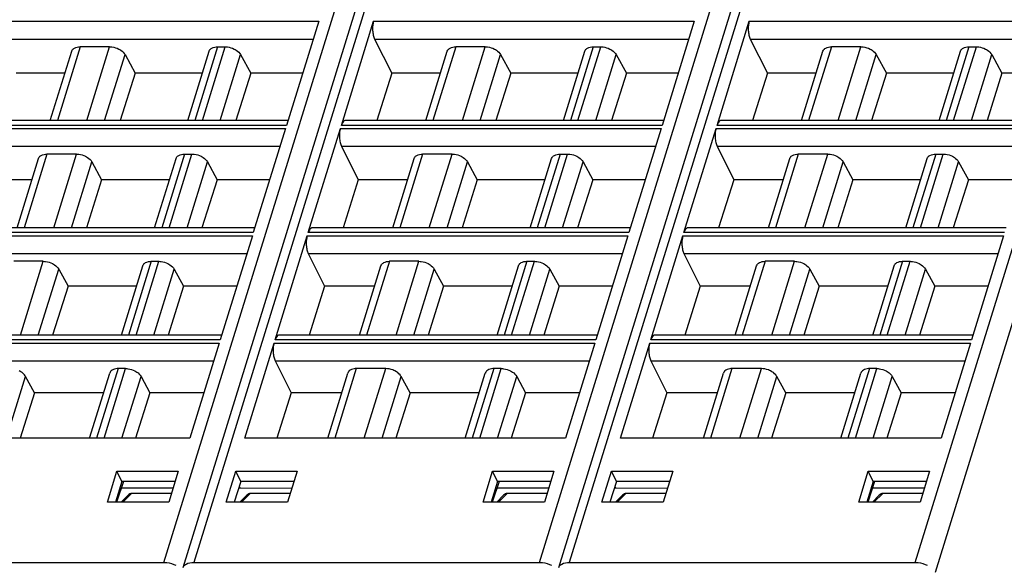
# Model space of a CAD drawing. Header units: millimetres. Extents: x 0 to 841, y 0 to 594.
# Tile 157 of 237: x 508 to 569, y 100 to 133. Entities that reach past the tile are written whole.
import ezdxf

# ---------------------------------------------------------------- set-up
doc = ezdxf.new("R2010")
doc.units = ezdxf.units.MM
doc.header["$LTSCALE"] = 46.255
doc.layers.get('0').update_dxf_attribs({"linetype": 'CONTINUOUS'})

msp = doc.modelspace()

# ---------------------------------------------------------------- linework, layer by layer
at = {"color": 7, "linetype": 'CONTINUOUS'}
for p, q in [((518.47287, 99.42039), (536.99094, 159.3449)), ((541.77571, 99.42039), (560.29378, 159.3449)), ((526.87696, 133.33188), (524.87992, 126.86946)), ((528.28755, 126.86946), (530.28459, 133.33188)), ((550.1798, 133.33188), (548.18276, 126.86946)), ((551.59039, 126.86946), (553.58743, 133.33188)), ((530.34912, 132.23022), (531.40736, 130.10553)), ((553.65196, 132.23022), (554.7102, 130.10553)), ((510.22632, 127.17217), (511.55532, 131.47281)), ((513.90964, 131.74827), (512.08004, 131.74827)), ((518.75535, 127.17217), (520.08434, 131.47281)), ((520.60909, 131.74827), (521.0755, 131.74827)), ((533.52916, 127.17217), (534.85816, 131.47281)), ((537.21248, 131.74827), (535.38288, 131.74827)), ((542.05819, 127.17217), (543.38719, 131.47281)), ((543.91193, 131.74827), (544.37834, 131.74827)), ((556.83201, 127.17217), (558.16101, 131.47281)), ((560.51533, 131.74827), (558.68573, 131.74827)), ((565.36103, 127.17217), (566.69003, 131.47281)), ((567.21477, 131.74827), (567.68119, 131.74827)), ((514.86384, 131.26022), (515.49572, 130.10553)), ((522.0297, 131.26022), (522.66158, 130.10553)), ((538.16669, 131.26022), (538.79857, 130.10553)), ((545.33254, 131.26022), (545.96442, 130.10553)), ((561.46953, 131.26022), (562.10141, 130.10553)), ((568.63538, 131.26022), (569.26726, 130.10553)), ((511.1328, 130.10553), (508.10451, 130.10553)), ((515.49572, 130.10553), (514.57077, 127.17217)), ((519.66182, 130.10553), (515.49572, 130.10553)), ((522.66158, 130.10553), (521.73662, 127.17217)), ((525.87994, 130.10553), (522.66158, 130.10553)), ((531.40736, 130.10553), (530.48346, 127.17217)), ((534.43564, 130.10553), (531.40736, 130.10553)), ((538.79857, 130.10553), (537.87361, 127.17217)), ((542.96467, 130.10553), (538.79857, 130.10553)), ((545.96442, 130.10553), (545.03946, 127.17217)), ((549.18278, 130.10553), (545.96442, 130.10553)), ((554.7102, 130.10553), (553.7863, 127.17217)), ((557.73848, 130.10553), (554.7102, 130.10553)), ((562.10141, 130.10553), (561.17645, 127.17217)), ((566.26751, 130.10553), (562.10141, 130.10553)), ((569.26726, 130.10553), (568.34231, 127.17217)), ((572.48563, 130.10553), (569.26726, 130.10553)), ((524.97346, 127.17217), (505.23848, 127.17217)), ((548.27631, 127.17217), (528.54132, 127.17217)), ((571.57915, 127.17217), (551.84416, 127.17217)), ((524.8194, 126.6736), (522.82236, 120.21118)), ((526.22999, 120.21118), (528.22703, 126.6736)), ((548.12224, 126.6736), (546.1252, 120.21118)), ((549.53283, 120.21118), (551.52987, 126.6736)), ((528.29156, 125.57194), (529.32557, 123.49588)), ((551.5944, 125.57194), (552.62842, 123.49588)), ((508.16876, 120.51389), (509.49776, 124.81453)), ((511.85208, 125.08999), (510.02248, 125.08999)), ((516.69778, 120.51389), (518.02678, 124.81453)), ((518.55152, 125.08999), (519.01794, 125.08999)), ((531.4716, 120.51389), (532.8006, 124.81453)), ((535.15492, 125.08999), (533.32532, 125.08999)), ((540.00062, 120.51389), (541.32962, 124.81453)), ((541.85437, 125.08999), (542.32078, 125.08999)), ((554.77444, 120.51389), (556.10344, 124.81453)), ((558.45776, 125.08999), (556.62816, 125.08999)), ((563.30347, 120.51389), (564.63247, 124.81453)), ((565.15721, 125.08999), (565.62362, 125.08999)), ((512.80628, 124.60194), (513.41155, 123.49588)), ((519.97213, 124.60194), (520.5774, 123.49588)), ((536.10912, 124.60194), (536.71439, 123.49588)), ((543.27498, 124.60194), (543.88025, 123.49588)), ((559.41197, 124.60194), (560.01724, 123.49588)), ((566.57782, 124.60194), (567.18309, 123.49588)), ((509.09026, 123.49588), (506.02273, 123.49588)), ((513.41155, 123.49588), (512.47126, 120.51389)), ((517.61929, 123.49588), (513.41155, 123.49588)), ((520.5774, 123.49588), (519.63711, 120.51389)), ((523.83741, 123.49588), (520.5774, 123.49588)), ((529.32557, 123.49588), (528.38636, 120.51389)), ((532.3931, 123.49588), (529.32557, 123.49588)), ((536.71439, 123.49588), (535.7741, 120.51389)), ((540.92213, 123.49588), (536.71439, 123.49588)), ((543.88025, 123.49588), (542.93996, 120.51389)), ((547.14025, 123.49588), (543.88025, 123.49588)), ((552.62842, 123.49588), (551.6892, 120.51389)), ((555.69595, 123.49588), (552.62842, 123.49588)), ((560.01724, 123.49588), (559.07695, 120.51389)), ((564.22497, 123.49588), (560.01724, 123.49588)), ((567.18309, 123.49588), (566.2428, 120.51389)), ((570.44309, 123.49588), (567.18309, 123.49588)), ((522.9159, 120.51389), (503.18091, 120.51389)), ((546.21874, 120.51389), (526.48376, 120.51389)), ((569.52159, 120.51389), (549.7866, 120.51389)), ((522.76183, 120.01532), (520.76479, 113.5529)), ((524.17242, 113.5529), (526.16946, 120.01532)), ((546.06468, 120.01532), (544.06763, 113.5529)), ((547.47527, 113.5529), (549.47231, 120.01532)), ((569.36752, 120.01532), (567.37048, 113.5529)), ((526.23399, 118.91366), (527.24379, 116.88623)), ((549.53684, 118.91366), (550.54663, 116.88623)), ((509.79451, 118.43171), (507.96491, 118.43171)), ((510.74872, 117.94366), (511.32737, 116.88623)), ((514.64022, 113.85561), (515.96922, 118.15625)), ((516.49396, 118.43171), (516.96037, 118.43171)), ((517.91457, 117.94366), (518.49323, 116.88623)), ((529.41404, 113.85561), (530.74304, 118.15625)), ((533.09735, 118.43171), (531.26775, 118.43171)), ((534.05156, 117.94366), (534.63022, 116.88623)), ((537.94306, 113.85561), (539.27206, 118.15625)), ((539.7968, 118.43171), (540.26321, 118.43171)), ((541.21741, 117.94366), (541.79607, 116.88623)), ((552.71688, 113.85561), (554.04588, 118.15625)), ((556.4002, 118.43171), (554.5706, 118.43171)), ((557.3544, 117.94366), (557.93306, 116.88623)), ((561.2459, 113.85561), (562.5749, 118.15625)), ((563.09965, 118.43171), (563.56606, 118.43171)), ((564.52026, 117.94366), (565.09892, 116.88623)), ((511.32737, 116.88623), (510.37175, 113.85561)), ((515.57675, 116.88623), (511.32737, 116.88623)), ((518.49323, 116.88623), (517.53761, 113.85561)), ((521.79487, 116.88623), (518.49323, 116.88623)), ((527.24379, 116.88623), (526.28926, 113.85561)), ((530.35057, 116.88623), (527.24379, 116.88623)), ((534.63022, 116.88623), (533.67459, 113.85561)), ((538.87959, 116.88623), (534.63022, 116.88623)), ((541.79607, 116.88623), (540.84045, 113.85561)), ((545.09771, 116.88623), (541.79607, 116.88623)), ((550.54663, 116.88623), (549.5921, 113.85561)), ((553.65341, 116.88623), (550.54663, 116.88623)), ((557.93306, 116.88623), (556.97744, 113.85561)), ((562.18244, 116.88623), (557.93306, 116.88623)), ((565.09892, 116.88623), (564.14329, 113.85561)), ((568.40056, 116.88623), (565.09892, 116.88623)), ((520.85834, 113.85561), (501.12335, 113.85561)), ((544.16118, 113.85561), (524.42619, 113.85561)), ((567.46402, 113.85561), (547.72904, 113.85561)), ((520.70427, 113.35704), (518.88268, 107.4624)), ((522.29032, 107.4624), (524.1119, 113.35704)), ((544.00711, 113.35704), (542.18553, 107.4624)), ((545.59316, 107.4624), (547.41474, 113.35704)), ((567.30995, 113.35704), (565.48837, 107.4624)), ((524.17643, 112.25538), (525.162, 110.27658)), ((547.47927, 112.25538), (548.46485, 110.27658)), ((509.2432, 110.27658), (508.69115, 111.28538)), ((512.66457, 107.4624), (513.91165, 111.49798)), ((514.9028, 111.77343), (514.4364, 111.77343)), ((515.85701, 111.28538), (516.40905, 110.27658)), ((527.43838, 107.4624), (528.68547, 111.49798)), ((531.0398, 111.77343), (529.21021, 111.77343)), ((532.54604, 110.27658), (531.994, 111.28538)), ((535.96741, 107.4624), (537.2145, 111.49798)), ((538.20565, 111.77343), (537.73924, 111.77343)), ((539.15985, 111.28538), (539.7119, 110.27658)), ((550.74123, 107.4624), (551.98832, 111.49798)), ((554.34264, 111.77343), (552.51306, 111.77343)), ((555.84889, 110.27658), (555.29684, 111.28538)), ((559.27025, 107.4624), (560.51734, 111.49798)), ((561.50849, 111.77343), (561.04208, 111.77343)), ((562.46269, 111.28538), (563.01474, 110.27658)), ((509.2432, 110.27658), (508.35582, 107.4624)), ((513.53421, 110.27658), (509.2432, 110.27658)), ((516.40905, 110.27658), (515.52168, 107.4624)), ((519.75233, 110.27658), (516.40905, 110.27658)), ((525.162, 110.27658), (524.27565, 107.4624)), ((528.30803, 110.27658), (525.162, 110.27658)), ((532.54604, 110.27658), (531.65867, 107.4624)), ((536.83706, 110.27658), (532.54604, 110.27658)), ((539.7119, 110.27658), (538.82452, 107.4624)), ((543.05518, 110.27658), (539.7119, 110.27658)), ((548.46485, 110.27658), (547.57849, 107.4624)), ((551.61087, 110.27658), (548.46485, 110.27658)), ((555.84889, 110.27658), (554.96151, 107.4624)), ((560.1399, 110.27658), (555.84889, 110.27658)), ((563.01474, 110.27658), (562.12736, 107.4624)), ((566.35802, 110.27658), (563.01474, 110.27658)), ((518.88268, 107.4624), (498.98747, 107.4624)), ((542.18553, 107.4624), (522.29032, 107.4624)), ((565.48837, 107.4624), (545.59316, 107.4624)), ((513.77204, 103.49349), (514.36092, 105.40022)), ((514.36095, 105.40022), (518.16901, 105.40022)), ((514.67425, 104.77215), (514.36095, 105.40022)), ((518.16907, 105.40022), (517.5795, 103.49349)), ((521.14053, 103.49349), (521.72941, 105.40022)), ((521.72944, 105.40022), (525.5375, 105.40022)), ((522.04274, 104.77215), (521.72944, 105.40022)), ((525.53756, 105.40022), (524.94799, 103.49349)), ((537.07488, 103.49349), (537.66377, 105.40022)), ((537.6638, 105.40022), (541.47185, 105.40022)), ((537.9771, 104.77215), (537.6638, 105.40022)), ((541.47191, 105.40022), (540.88234, 103.49349)), ((544.44337, 103.49349), (545.03226, 105.40022)), ((545.03229, 105.40022), (548.84034, 105.40022)), ((545.34558, 104.77215), (545.03229, 105.40022)), ((548.8404, 105.40022), (548.25083, 103.49349)), ((560.37773, 103.49349), (560.96661, 105.40022)), ((560.96664, 105.40022), (564.7747, 105.40022)), ((561.27994, 104.77215), (560.96664, 105.40022)), ((564.77475, 105.40022), (564.18519, 103.49349)), ((514.67423, 104.77215), (514.27196, 103.49349)), ((514.76071, 104.77215), (514.33201, 103.49349)), ((517.97487, 104.77215), (514.67425, 104.77215)), ((522.04271, 104.77215), (521.64045, 103.49349)), ((521.94708, 104.46816), (521.9985, 104.36338)), ((525.34335, 104.77215), (522.04274, 104.77215)), ((537.97707, 104.77215), (537.5748, 103.49349)), ((538.06355, 104.77215), (537.63486, 103.49349)), ((541.27771, 104.77215), (537.9771, 104.77215)), ((545.34556, 104.77215), (544.94329, 103.49349)), ((545.24992, 104.46816), (545.30134, 104.36338)), ((548.6462, 104.77215), (545.34558, 104.77215)), ((561.27991, 104.77215), (560.87764, 103.49349)), ((561.36639, 104.77215), (560.9377, 103.49349)), ((564.58055, 104.77215), (561.27994, 104.77215)), ((515.0498, 103.91468), (514.61886, 103.49349)), ((514.62452, 104.36594), (517.84943, 104.36646)), ((517.74444, 104.02693), (515.26545, 104.02693)), ((521.91411, 104.36336), (525.21712, 104.36389)), ((521.98735, 103.49349), (522.41829, 103.91468)), ((525.11293, 104.02693), (522.63394, 104.02693)), ((538.35264, 103.91468), (537.92171, 103.49349)), ((537.92736, 104.36594), (541.15227, 104.36646)), ((541.04729, 104.02693), (538.56829, 104.02693)), ((545.21695, 104.36336), (548.51996, 104.36389)), ((545.2902, 103.49349), (545.72113, 103.91468)), ((548.41577, 104.02693), (545.93678, 104.02693)), ((561.65548, 103.91468), (561.22455, 103.49349)), ((561.23021, 104.36594), (564.45511, 104.36646)), ((564.35013, 104.02693), (561.87114, 104.02693)), ((517.57953, 103.49349), (513.77198, 103.49349)), ((524.94802, 103.49349), (521.14047, 103.49349)), ((540.88237, 103.49349), (537.07483, 103.49349)), ((548.25086, 103.49349), (544.44331, 103.49349)), ((564.18522, 103.49349), (560.37767, 103.49349)), ((495.8204, 99.74675), (517.28112, 99.74675)), ((519.12325, 99.74675), (540.58397, 99.74675)), ((542.42609, 99.74675), (563.88681, 99.74675))]:
    msp.add_line(p, q, dxfattribs=at)
at = {"color": 9, "linetype": 'CONTINUOUS'}
for p, q in [((537.5523, 159.38319), (519.12325, 99.74675)), ((583.63099, 159.04965), (565.11291, 99.12514)), ((559.19581, 154.01358), (542.42609, 99.74675)), ((517.28112, 99.74675), (533.62329, 152.63002)), ((540.58397, 99.74675), (556.92613, 152.63002)), ((563.88681, 99.74675), (580.22898, 152.63002)), ((506.98175, 133.33188), (526.87696, 133.33188)), ((530.28459, 133.33188), (550.1798, 133.33188)), ((553.58743, 133.33188), (573.48265, 133.33188)), ((507.04628, 132.23022), (526.53652, 132.23022)), ((530.34912, 132.23022), (549.83936, 132.23022)), ((553.65196, 132.23022), (573.14221, 132.23022)), ((512.08006, 131.74827), (510.66594, 127.17217)), ((512.49552, 127.17217), (513.90964, 131.74827)), ((520.60909, 131.74827), (519.19497, 127.17217)), ((519.66138, 127.17217), (521.0755, 131.74827)), ((535.38291, 131.74827), (533.96878, 127.17217)), ((535.79837, 127.17217), (537.21249, 131.74827)), ((543.91193, 131.74827), (542.49781, 127.17217)), ((542.96422, 127.17217), (544.37834, 131.74827)), ((558.68575, 131.74827), (557.27163, 127.17217)), ((559.10121, 127.17217), (560.51533, 131.74827)), ((567.21477, 131.74827), (565.80065, 127.17217)), ((566.26706, 127.17217), (567.68119, 131.74827)), ((513.60054, 127.17217), (514.86384, 131.26022)), ((520.7664, 127.17217), (522.0297, 131.26022)), ((536.90338, 127.17217), (538.16669, 131.26022)), ((544.06924, 127.17217), (545.33254, 131.26022)), ((560.20623, 127.17217), (561.46953, 131.26022)), ((567.37208, 127.17217), (568.63538, 131.26022)), ((504.92418, 126.6736), (524.8194, 126.6736)), ((524.87992, 126.86946), (504.98471, 126.86946)), ((528.22703, 126.6736), (548.12224, 126.6736)), ((548.18276, 126.86946), (528.28755, 126.86946)), ((551.52987, 126.6736), (571.42508, 126.6736)), ((571.48561, 126.86946), (551.59039, 126.86946)), ((504.98871, 125.57194), (524.47896, 125.57194)), ((528.29156, 125.57194), (547.7818, 125.57194)), ((551.5944, 125.57194), (571.08464, 125.57194)), ((510.0225, 125.08999), (508.60838, 120.51389)), ((510.43796, 120.51389), (511.85208, 125.08999)), ((518.55152, 125.08999), (517.1374, 120.51389)), ((517.60381, 120.51389), (519.01794, 125.08999)), ((533.32534, 125.08999), (531.91122, 120.51389)), ((533.7408, 120.51389), (535.15492, 125.08999)), ((541.85437, 125.08999), (540.44025, 120.51389)), ((540.90666, 120.51389), (542.32078, 125.08999)), ((556.62818, 125.08999), (555.21406, 120.51389)), ((557.04365, 120.51389), (558.45777, 125.08999)), ((565.15721, 125.08999), (563.74309, 120.51389)), ((564.2095, 120.51389), (565.62362, 125.08999)), ((511.54298, 120.51389), (512.80628, 124.60194)), ((518.70883, 120.51389), (519.97213, 124.60194)), ((534.84582, 120.51389), (536.10912, 124.60194)), ((542.01168, 120.51389), (543.27498, 124.60194)), ((558.14866, 120.51389), (559.41197, 124.60194)), ((565.31452, 120.51389), (566.57782, 124.60194)), ((502.86662, 120.01532), (522.76183, 120.01532)), ((522.82236, 120.21118), (502.92714, 120.21118)), ((526.16946, 120.01532), (546.06468, 120.01532)), ((546.1252, 120.21118), (526.22999, 120.21118)), ((549.47231, 120.01532), (569.36752, 120.01532)), ((569.42804, 120.21118), (549.53283, 120.21118)), ((502.93115, 118.91366), (522.42139, 118.91366)), ((526.23399, 118.91366), (545.72424, 118.91366)), ((549.53684, 118.91366), (569.02708, 118.91366)), ((508.3804, 113.85561), (509.79452, 118.43171)), ((509.48541, 113.85561), (510.74872, 117.94366)), ((516.49396, 118.43171), (515.07984, 113.85561)), ((515.54625, 113.85561), (516.96037, 118.43171)), ((516.65127, 113.85561), (517.91457, 117.94366)), ((531.26778, 118.43171), (529.85366, 113.85561)), ((531.68324, 113.85561), (533.09736, 118.43171)), ((532.78826, 113.85561), (534.05156, 117.94366)), ((539.7968, 118.43171), (538.38268, 113.85561)), ((538.84909, 113.85561), (540.26321, 118.43171)), ((539.95411, 113.85561), (541.21741, 117.94366)), ((554.57062, 118.43171), (553.1565, 113.85561)), ((554.98608, 113.85561), (556.4002, 118.43171)), ((556.0911, 113.85561), (557.3544, 117.94366)), ((563.09965, 118.43171), (561.68552, 113.85561)), ((562.15194, 113.85561), (563.56606, 118.43171)), ((563.25695, 113.85561), (564.52026, 117.94366)), ((500.80906, 113.35704), (520.70427, 113.35704)), ((520.76479, 113.5529), (500.86958, 113.5529)), ((524.1119, 113.35704), (544.00711, 113.35704)), ((544.06763, 113.5529), (524.17242, 113.5529)), ((547.41474, 113.35704), (567.30995, 113.35704)), ((567.37048, 113.5529), (547.47527, 113.5529)), ((500.87359, 112.25538), (520.36383, 112.25538)), ((524.17643, 112.25538), (543.66667, 112.25538)), ((547.47927, 112.25538), (566.96952, 112.25538)), ((507.50976, 107.4624), (508.69115, 111.28538)), ((514.4364, 111.77343), (513.10419, 107.4624)), ((513.5706, 107.4624), (514.90281, 111.77343)), ((514.67562, 107.4624), (515.85701, 111.28538)), ((529.21021, 111.77343), (527.878, 107.4624)), ((529.70759, 107.4624), (531.0398, 111.77343)), ((530.8126, 107.4624), (531.994, 111.28538)), ((537.73924, 111.77343), (536.40703, 107.4624)), ((536.87344, 107.4624), (538.20565, 111.77343)), ((537.97846, 107.4624), (539.15985, 111.28538)), ((552.51306, 111.77343), (551.18085, 107.4624)), ((553.01043, 107.4624), (554.34264, 111.77343)), ((554.11545, 107.4624), (555.29684, 111.28538)), ((561.04208, 111.77343), (559.70987, 107.4624)), ((560.17628, 107.4624), (561.50849, 111.77343)), ((561.2813, 107.4624), (562.46269, 111.28538)), ((514.71967, 103.49349), (515.26545, 104.02693)), ((522.08816, 103.49349), (522.63394, 104.02693)), ((538.02251, 103.49349), (538.56829, 104.02693)), ((545.391, 103.49349), (545.93678, 104.02693)), ((561.32536, 103.49349), (561.87114, 104.02693))]:
    msp.add_line(p, q, dxfattribs=at)
at = {"color": 7, "linetype": 'CONTINUOUS'}
msp.add_arc((518.83729, 99.2906), 0.38896, 135.1986304, 143.0935541, dxfattribs=at)
for centre in [(515.10485, 103.54899), (522.47334, 103.54899), (538.4077, 103.54899), (545.77618, 103.54899), (561.71054, 103.54899)]:
    msp.add_ellipse(centre, major_axis=(0.21971, 0.46519), ratio=0.49901929, start_param=0.23146357, end_param=0.9310605, dxfattribs=at)
for points, knots in [([(530.28459, 133.33188), (530.27162, 133.2899), (530.22633, 133.10297), (530.21691, 132.90832), (530.22557, 132.76047)], [0, 0, 0, 0, 0.22881463, 1, 1, 1, 1]), ([(553.58743, 133.33188), (553.57446, 133.2899), (553.52917, 133.10297), (553.51976, 132.90832), (553.52842, 132.76047)], [0, 0, 0, 0, 0.22881463, 1, 1, 1, 1]), ([(530.22557, 132.76047), (530.23131, 132.66252), (530.25558, 132.48113), (530.31158, 132.30559), (530.34912, 132.23022)], [0, 0, 0, 0, 0.53816872, 1, 1, 1, 1]), ([(553.52842, 132.76047), (553.53416, 132.66252), (553.55842, 132.48113), (553.61442, 132.30559), (553.65196, 132.23022)], [0, 0, 0, 0, 0.53816872, 1, 1, 1, 1]), ([(511.55531, 131.47281), (511.56701, 131.51064), (511.59402, 131.55892), (511.63075, 131.59779), (511.64081, 131.60732)], [0, 0, 0, 0, 0.7407559, 1, 1, 1, 1]), ([(511.64081, 131.60732), (511.66548, 131.63066), (511.79408, 131.72181), (511.95806, 131.74827), (512.08004, 131.74827)], [0, 0, 0, 0, 0.21777869, 1, 1, 1, 1]), ([(513.90964, 131.74827), (513.95693, 131.74827), (514.15213, 131.73489), (514.34363, 131.67475), (514.47547, 131.60732)], [0, 0, 0, 0, 0.24204309, 1, 1, 1, 1]), ([(514.47547, 131.60732), (514.51842, 131.58535), (514.66883, 131.49715), (514.80304, 131.37132), (514.86385, 131.2602)], [0, 0, 0, 0, 0.27579327, 1, 1, 1, 1]), ([(520.08434, 131.47281), (520.09603, 131.51064), (520.12305, 131.55892), (520.15977, 131.59779), (520.16984, 131.60732)], [0, 0, 0, 0, 0.7407559, 1, 1, 1, 1]), ([(520.16984, 131.60732), (520.19451, 131.63066), (520.3231, 131.72181), (520.48708, 131.74827), (520.60906, 131.74827)], [0, 0, 0, 0, 0.21777869, 1, 1, 1, 1]), ([(521.07549, 131.74827), (521.12278, 131.74827), (521.31798, 131.73489), (521.50949, 131.67475), (521.64132, 131.60732)], [0, 0, 0, 0, 0.24204309, 1, 1, 1, 1]), ([(521.64132, 131.60732), (521.68427, 131.58535), (521.83468, 131.49715), (521.9689, 131.37132), (522.02971, 131.2602)], [0, 0, 0, 0, 0.27579327, 1, 1, 1, 1]), ([(534.85816, 131.47281), (534.86985, 131.51064), (534.89687, 131.55892), (534.93359, 131.59779), (534.94366, 131.60732)], [0, 0, 0, 0, 0.7407559, 1, 1, 1, 1]), ([(534.94366, 131.60732), (534.96833, 131.63066), (535.09692, 131.72181), (535.2609, 131.74827), (535.38288, 131.74827)], [0, 0, 0, 0, 0.21777869, 1, 1, 1, 1]), ([(537.21248, 131.74827), (537.25977, 131.74827), (537.45497, 131.73489), (537.64647, 131.67475), (537.77831, 131.60732)], [0, 0, 0, 0, 0.24204309, 1, 1, 1, 1]), ([(537.77831, 131.60732), (537.82126, 131.58535), (537.97167, 131.49715), (538.10589, 131.37132), (538.1667, 131.2602)], [0, 0, 0, 0, 0.27579327, 1, 1, 1, 1]), ([(543.38718, 131.47281), (543.39887, 131.51064), (543.42589, 131.55892), (543.46261, 131.59779), (543.47268, 131.60732)], [0, 0, 0, 0, 0.7407559, 1, 1, 1, 1]), ([(543.47268, 131.60732), (543.49735, 131.63066), (543.62595, 131.72181), (543.78993, 131.74827), (543.91191, 131.74827)], [0, 0, 0, 0, 0.21777869, 1, 1, 1, 1]), ([(544.37834, 131.74827), (544.42562, 131.74827), (544.62082, 131.73489), (544.81233, 131.67475), (544.94417, 131.60732)], [0, 0, 0, 0, 0.24204309, 1, 1, 1, 1]), ([(544.94417, 131.60732), (544.98712, 131.58535), (545.13752, 131.49715), (545.27174, 131.37132), (545.33255, 131.2602)], [0, 0, 0, 0, 0.27579327, 1, 1, 1, 1]), ([(558.161, 131.47281), (558.17269, 131.51064), (558.19971, 131.55892), (558.23643, 131.59779), (558.2465, 131.60732)], [0, 0, 0, 0, 0.7407559, 1, 1, 1, 1]), ([(558.2465, 131.60732), (558.27117, 131.63066), (558.39976, 131.72181), (558.56375, 131.74827), (558.68573, 131.74827)], [0, 0, 0, 0, 0.21777869, 1, 1, 1, 1]), ([(560.51533, 131.74827), (560.56261, 131.74827), (560.75781, 131.73489), (560.94932, 131.67475), (561.08116, 131.60732)], [0, 0, 0, 0, 0.24204309, 1, 1, 1, 1]), ([(561.08116, 131.60732), (561.1241, 131.58535), (561.27451, 131.49715), (561.40873, 131.37132), (561.46954, 131.2602)], [0, 0, 0, 0, 0.27579327, 1, 1, 1, 1]), ([(566.69002, 131.47281), (566.70172, 131.51064), (566.72874, 131.55892), (566.76546, 131.59779), (566.77552, 131.60732)], [0, 0, 0, 0, 0.7407559, 1, 1, 1, 1]), ([(566.77552, 131.60732), (566.80019, 131.63066), (566.92879, 131.72181), (567.09277, 131.74827), (567.21475, 131.74827)], [0, 0, 0, 0, 0.21777869, 1, 1, 1, 1]), ([(567.68118, 131.74827), (567.72847, 131.74827), (567.92367, 131.73489), (568.11517, 131.67475), (568.24701, 131.60732)], [0, 0, 0, 0, 0.24204309, 1, 1, 1, 1]), ([(568.24701, 131.60732), (568.28996, 131.58535), (568.44037, 131.49715), (568.57458, 131.37132), (568.6354, 131.2602)], [0, 0, 0, 0, 0.27579327, 1, 1, 1, 1]), ([(528.44188, 127.13476), (528.40637, 127.10719), (528.34281, 127.02184), (528.3048, 126.92528), (528.28755, 126.86946)], [0, 0, 0, 0, 0.43482843, 1, 1, 1, 1]), ([(551.74472, 127.13476), (551.70921, 127.10719), (551.64566, 127.02184), (551.60764, 126.92528), (551.59039, 126.86946)], [0, 0, 0, 0, 0.43482843, 1, 1, 1, 1]), ([(528.22703, 126.6736), (528.21405, 126.63162), (528.16877, 126.44469), (528.15935, 126.25004), (528.16801, 126.10219)], [0, 0, 0, 0, 0.22881463, 1, 1, 1, 1]), ([(551.52987, 126.6736), (551.5169, 126.63162), (551.47161, 126.44469), (551.46219, 126.25004), (551.47085, 126.10219)], [0, 0, 0, 0, 0.22881463, 1, 1, 1, 1]), ([(528.16801, 126.10219), (528.17375, 126.00424), (528.19801, 125.82286), (528.25402, 125.64731), (528.29156, 125.57194)], [0, 0, 0, 0, 0.53816872, 1, 1, 1, 1]), ([(551.47085, 126.10219), (551.47659, 126.00424), (551.50085, 125.82286), (551.55686, 125.64731), (551.5944, 125.57194)], [0, 0, 0, 0, 0.53816872, 1, 1, 1, 1]), ([(509.49775, 124.81453), (509.50944, 124.85237), (509.53646, 124.90065), (509.57318, 124.93952), (509.58325, 124.94904)], [0, 0, 0, 0, 0.7407559, 1, 1, 1, 1]), ([(509.58325, 124.94904), (509.60792, 124.97238), (509.73651, 125.06353), (509.9005, 125.08999), (510.02248, 125.08999)], [0, 0, 0, 0, 0.21777869, 1, 1, 1, 1]), ([(511.85208, 125.08999), (511.89936, 125.08999), (512.09456, 125.07661), (512.28607, 125.01647), (512.41791, 124.94904)], [0, 0, 0, 0, 0.24204309, 1, 1, 1, 1]), ([(512.41791, 124.94904), (512.46085, 124.92707), (512.61126, 124.83887), (512.74548, 124.71304), (512.80629, 124.60192)], [0, 0, 0, 0, 0.27579327, 1, 1, 1, 1]), ([(518.02677, 124.81453), (518.03847, 124.85237), (518.06549, 124.90065), (518.10221, 124.93952), (518.11227, 124.94904)], [0, 0, 0, 0, 0.7407559, 1, 1, 1, 1]), ([(518.11227, 124.94904), (518.13694, 124.97238), (518.26554, 125.06353), (518.42952, 125.08999), (518.5515, 125.08999)], [0, 0, 0, 0, 0.21777869, 1, 1, 1, 1]), ([(519.01793, 125.08999), (519.06522, 125.08999), (519.26042, 125.07661), (519.45192, 125.01647), (519.58376, 124.94904)], [0, 0, 0, 0, 0.24204309, 1, 1, 1, 1]), ([(519.58376, 124.94904), (519.62671, 124.92707), (519.77712, 124.83887), (519.91133, 124.71304), (519.97215, 124.60192)], [0, 0, 0, 0, 0.27579327, 1, 1, 1, 1]), ([(532.80059, 124.81453), (532.81229, 124.85237), (532.8393, 124.90065), (532.87603, 124.93952), (532.88609, 124.94904)], [0, 0, 0, 0, 0.7407559, 1, 1, 1, 1]), ([(532.88609, 124.94904), (532.91076, 124.97238), (533.03936, 125.06353), (533.20334, 125.08999), (533.32532, 125.08999)], [0, 0, 0, 0, 0.21777869, 1, 1, 1, 1]), ([(535.15492, 125.08999), (535.20221, 125.08999), (535.3974, 125.07661), (535.58891, 125.01647), (535.72075, 124.94904)], [0, 0, 0, 0, 0.24204309, 1, 1, 1, 1]), ([(535.72075, 124.94904), (535.7637, 124.92707), (535.9141, 124.83887), (536.04832, 124.71304), (536.10913, 124.60192)], [0, 0, 0, 0, 0.27579327, 1, 1, 1, 1]), ([(541.32962, 124.81453), (541.34131, 124.85237), (541.36833, 124.90065), (541.40505, 124.93952), (541.41512, 124.94904)], [0, 0, 0, 0, 0.7407559, 1, 1, 1, 1]), ([(541.41512, 124.94904), (541.43979, 124.97238), (541.56838, 125.06353), (541.73236, 125.08999), (541.85434, 125.08999)], [0, 0, 0, 0, 0.21777869, 1, 1, 1, 1]), ([(542.32077, 125.08999), (542.36806, 125.08999), (542.56326, 125.07661), (542.75477, 125.01647), (542.8866, 124.94904)], [0, 0, 0, 0, 0.24204309, 1, 1, 1, 1]), ([(542.8866, 124.94904), (542.92955, 124.92707), (543.07996, 124.83887), (543.21418, 124.71304), (543.27499, 124.60192)], [0, 0, 0, 0, 0.27579327, 1, 1, 1, 1]), ([(556.10344, 124.81453), (556.11513, 124.85237), (556.14215, 124.90065), (556.17887, 124.93952), (556.18894, 124.94904)], [0, 0, 0, 0, 0.7407559, 1, 1, 1, 1]), ([(556.18894, 124.94904), (556.21361, 124.97238), (556.3422, 125.06353), (556.50618, 125.08999), (556.62816, 125.08999)], [0, 0, 0, 0, 0.21777869, 1, 1, 1, 1]), ([(558.45776, 125.08999), (558.50505, 125.08999), (558.70025, 125.07661), (558.89175, 125.01647), (559.02359, 124.94904)], [0, 0, 0, 0, 0.24204309, 1, 1, 1, 1]), ([(559.02359, 124.94904), (559.06654, 124.92707), (559.21695, 124.83887), (559.35117, 124.71304), (559.41198, 124.60192)], [0, 0, 0, 0, 0.27579327, 1, 1, 1, 1]), ([(564.63246, 124.81453), (564.64415, 124.85237), (564.67117, 124.90065), (564.70789, 124.93952), (564.71796, 124.94904)], [0, 0, 0, 0, 0.7407559, 1, 1, 1, 1]), ([(564.71796, 124.94904), (564.74263, 124.97238), (564.87123, 125.06353), (565.03521, 125.08999), (565.15719, 125.08999)], [0, 0, 0, 0, 0.21777869, 1, 1, 1, 1]), ([(565.62362, 125.08999), (565.6709, 125.08999), (565.8661, 125.07661), (566.05761, 125.01647), (566.18945, 124.94904)], [0, 0, 0, 0, 0.24204309, 1, 1, 1, 1]), ([(566.18945, 124.94904), (566.23239, 124.92707), (566.3828, 124.83887), (566.51702, 124.71304), (566.57783, 124.60192)], [0, 0, 0, 0, 0.27579327, 1, 1, 1, 1]), ([(526.38431, 120.47648), (526.34881, 120.44891), (526.28525, 120.36356), (526.24724, 120.267), (526.22999, 120.21118)], [0, 0, 0, 0, 0.43482843, 1, 1, 1, 1]), ([(549.68716, 120.47648), (549.65165, 120.44891), (549.58809, 120.36356), (549.55008, 120.267), (549.53283, 120.21118)], [0, 0, 0, 0, 0.43482843, 1, 1, 1, 1]), ([(526.16946, 120.01532), (526.15649, 119.97334), (526.1112, 119.78641), (526.10179, 119.59176), (526.11045, 119.44391)], [0, 0, 0, 0, 0.22881463, 1, 1, 1, 1]), ([(549.47231, 120.01532), (549.45933, 119.97334), (549.41404, 119.78641), (549.40463, 119.59176), (549.41329, 119.44391)], [0, 0, 0, 0, 0.22881463, 1, 1, 1, 1]), ([(526.11045, 119.44391), (526.11618, 119.34596), (526.14045, 119.16458), (526.19645, 118.98903), (526.23399, 118.91366)], [0, 0, 0, 0, 0.53816872, 1, 1, 1, 1]), ([(549.41329, 119.44391), (549.41903, 119.34596), (549.44329, 119.16458), (549.4993, 118.98903), (549.53684, 118.91366)], [0, 0, 0, 0, 0.53816872, 1, 1, 1, 1]), ([(509.79451, 118.43171), (509.8418, 118.43171), (510.037, 118.41833), (510.2285, 118.35819), (510.36034, 118.29076)], [0, 0, 0, 0, 0.24204309, 1, 1, 1, 1]), ([(510.36034, 118.29076), (510.40329, 118.26879), (510.5537, 118.18059), (510.68792, 118.05476), (510.74873, 117.94364)], [0, 0, 0, 0, 0.27579327, 1, 1, 1, 1]), ([(515.96921, 118.15626), (515.9809, 118.19409), (516.00792, 118.24237), (516.04464, 118.28124), (516.05471, 118.29076)], [0, 0, 0, 0, 0.7407559, 1, 1, 1, 1]), ([(516.05471, 118.29076), (516.07938, 118.3141), (516.20798, 118.40525), (516.37196, 118.43171), (516.49394, 118.43171)], [0, 0, 0, 0, 0.21777869, 1, 1, 1, 1]), ([(516.96037, 118.43171), (517.00765, 118.43171), (517.20285, 118.41833), (517.39436, 118.35819), (517.5262, 118.29076)], [0, 0, 0, 0, 0.24204309, 1, 1, 1, 1]), ([(517.5262, 118.29076), (517.56914, 118.26879), (517.71955, 118.18059), (517.85377, 118.05476), (517.91458, 117.94364)], [0, 0, 0, 0, 0.27579327, 1, 1, 1, 1]), ([(530.74303, 118.15626), (530.75472, 118.19409), (530.78174, 118.24237), (530.81846, 118.28124), (530.82853, 118.29076)], [0, 0, 0, 0, 0.7407559, 1, 1, 1, 1]), ([(530.82853, 118.29076), (530.8532, 118.3141), (530.98179, 118.40525), (531.14577, 118.43171), (531.26775, 118.43171)], [0, 0, 0, 0, 0.21777869, 1, 1, 1, 1]), ([(533.09735, 118.43171), (533.14464, 118.43171), (533.33984, 118.41833), (533.53135, 118.35819), (533.66318, 118.29076)], [0, 0, 0, 0, 0.24204309, 1, 1, 1, 1]), ([(533.66318, 118.29076), (533.70613, 118.26879), (533.85654, 118.18059), (533.99076, 118.05476), (534.05157, 117.94364)], [0, 0, 0, 0, 0.27579327, 1, 1, 1, 1]), ([(539.27205, 118.15626), (539.28375, 118.19409), (539.31077, 118.24237), (539.34749, 118.28124), (539.35755, 118.29076)], [0, 0, 0, 0, 0.7407559, 1, 1, 1, 1]), ([(539.35755, 118.29076), (539.38222, 118.3141), (539.51082, 118.40525), (539.6748, 118.43171), (539.79678, 118.43171)], [0, 0, 0, 0, 0.21777869, 1, 1, 1, 1]), ([(540.26321, 118.43171), (540.3105, 118.43171), (540.5057, 118.41833), (540.6972, 118.35819), (540.82904, 118.29076)], [0, 0, 0, 0, 0.24204309, 1, 1, 1, 1]), ([(540.82904, 118.29076), (540.87199, 118.26879), (541.0224, 118.18059), (541.15661, 118.05476), (541.21742, 117.94364)], [0, 0, 0, 0, 0.27579327, 1, 1, 1, 1]), ([(554.04587, 118.15626), (554.05756, 118.19409), (554.08458, 118.24237), (554.1213, 118.28124), (554.13137, 118.29076)], [0, 0, 0, 0, 0.7407559, 1, 1, 1, 1]), ([(554.13137, 118.29076), (554.15604, 118.3141), (554.28464, 118.40525), (554.44862, 118.43171), (554.5706, 118.43171)], [0, 0, 0, 0, 0.21777869, 1, 1, 1, 1]), ([(556.4002, 118.43171), (556.44749, 118.43171), (556.64268, 118.41833), (556.83419, 118.35819), (556.96603, 118.29076)], [0, 0, 0, 0, 0.24204309, 1, 1, 1, 1]), ([(556.96603, 118.29076), (557.00898, 118.26879), (557.15938, 118.18059), (557.2936, 118.05476), (557.35441, 117.94364)], [0, 0, 0, 0, 0.27579327, 1, 1, 1, 1]), ([(562.5749, 118.15626), (562.58659, 118.19409), (562.61361, 118.24237), (562.65033, 118.28124), (562.6604, 118.29076)], [0, 0, 0, 0, 0.7407559, 1, 1, 1, 1]), ([(562.6604, 118.29076), (562.68507, 118.3141), (562.81366, 118.40525), (562.97764, 118.43171), (563.09962, 118.43171)], [0, 0, 0, 0, 0.21777869, 1, 1, 1, 1]), ([(563.56605, 118.43171), (563.61334, 118.43171), (563.80854, 118.41833), (564.00004, 118.35819), (564.13188, 118.29076)], [0, 0, 0, 0, 0.24204309, 1, 1, 1, 1]), ([(564.13188, 118.29076), (564.17483, 118.26879), (564.32524, 118.18059), (564.45946, 118.05476), (564.52027, 117.94364)], [0, 0, 0, 0, 0.27579327, 1, 1, 1, 1]), ([(524.32675, 113.8182), (524.29124, 113.79064), (524.22769, 113.70528), (524.18967, 113.60872), (524.17242, 113.5529)], [0, 0, 0, 0, 0.43482843, 1, 1, 1, 1]), ([(547.62959, 113.8182), (547.59409, 113.79064), (547.53053, 113.70528), (547.49252, 113.60872), (547.47527, 113.5529)], [0, 0, 0, 0, 0.43482843, 1, 1, 1, 1]), ([(524.1119, 113.35704), (524.09893, 113.31506), (524.05364, 113.12813), (524.04422, 112.93349), (524.05288, 112.78563)], [0, 0, 0, 0, 0.22881463, 1, 1, 1, 1]), ([(547.41474, 113.35704), (547.40177, 113.31506), (547.35648, 113.12813), (547.34707, 112.93349), (547.35573, 112.78563)], [0, 0, 0, 0, 0.22881463, 1, 1, 1, 1]), ([(524.05288, 112.78563), (524.05862, 112.68768), (524.08288, 112.5063), (524.13889, 112.33076), (524.17643, 112.25538)], [0, 0, 0, 0, 0.53816872, 1, 1, 1, 1]), ([(547.35573, 112.78563), (547.36146, 112.68768), (547.38573, 112.5063), (547.44173, 112.33076), (547.47927, 112.25538)], [0, 0, 0, 0, 0.53816872, 1, 1, 1, 1]), ([(508.69115, 111.28538), (508.67239, 111.31967), (508.57194, 111.46429), (508.42387, 111.57054), (508.30277, 111.63249)], [0, 0, 0, 0, 0.22322338, 1, 1, 1, 1]), ([(513.99715, 111.63249), (513.98709, 111.62296), (513.95035, 111.5841), (513.9233, 111.53583), (513.9116, 111.49799)], [0, 0, 0, 0, 0.25924581, 1, 1, 1, 1]), ([(514.4364, 111.77343), (514.39187, 111.77343), (514.23767, 111.76377), (514.07782, 111.70879), (513.99715, 111.63249)], [0, 0, 0, 0, 0.28622803, 1, 1, 1, 1]), ([(514.9028, 111.77343), (514.95009, 111.77343), (515.14529, 111.76005), (515.33679, 111.69991), (515.46863, 111.63248)], [0, 0, 0, 0, 0.24204309, 1, 1, 1, 1]), ([(515.46863, 111.63248), (515.51158, 111.61051), (515.66199, 111.52231), (515.79621, 111.39648), (515.85702, 111.28536)], [0, 0, 0, 0, 0.27579327, 1, 1, 1, 1]), ([(528.77097, 111.63249), (528.7609, 111.62296), (528.72417, 111.5841), (528.69712, 111.53583), (528.68542, 111.49799)], [0, 0, 0, 0, 0.25924581, 1, 1, 1, 1]), ([(529.21021, 111.77343), (529.16569, 111.77343), (529.01149, 111.76377), (528.85164, 111.70879), (528.77097, 111.63249)], [0, 0, 0, 0, 0.28622803, 1, 1, 1, 1]), ([(531.60561, 111.63249), (531.56144, 111.65508), (531.38252, 111.73352), (531.18552, 111.77343), (531.0398, 111.77343)], [0, 0, 0, 0, 0.25398713, 1, 1, 1, 1]), ([(531.994, 111.28538), (531.97523, 111.31967), (531.87478, 111.46429), (531.72672, 111.57054), (531.60561, 111.63249)], [0, 0, 0, 0, 0.22322338, 1, 1, 1, 1]), ([(537.3, 111.63249), (537.28993, 111.62296), (537.2532, 111.5841), (537.22614, 111.53583), (537.21444, 111.49799)], [0, 0, 0, 0, 0.25924581, 1, 1, 1, 1]), ([(537.73924, 111.77343), (537.69471, 111.77343), (537.54051, 111.76377), (537.38066, 111.70879), (537.3, 111.63249)], [0, 0, 0, 0, 0.28622803, 1, 1, 1, 1]), ([(538.20565, 111.77343), (538.25293, 111.77343), (538.44813, 111.76005), (538.63964, 111.69991), (538.77148, 111.63248)], [0, 0, 0, 0, 0.24204309, 1, 1, 1, 1]), ([(538.77148, 111.63248), (538.81442, 111.61051), (538.96483, 111.52231), (539.09905, 111.39648), (539.15986, 111.28536)], [0, 0, 0, 0, 0.27579327, 1, 1, 1, 1]), ([(552.07381, 111.63249), (552.06375, 111.62296), (552.02701, 111.5841), (551.99996, 111.53583), (551.98826, 111.49799)], [0, 0, 0, 0, 0.25924581, 1, 1, 1, 1]), ([(552.51306, 111.77343), (552.46853, 111.77343), (552.31433, 111.76377), (552.15448, 111.70879), (552.07381, 111.63249)], [0, 0, 0, 0, 0.28622803, 1, 1, 1, 1]), ([(554.90846, 111.63249), (554.86429, 111.65508), (554.68536, 111.73352), (554.48836, 111.77343), (554.34264, 111.77343)], [0, 0, 0, 0, 0.25398713, 1, 1, 1, 1]), ([(555.29684, 111.28538), (555.27807, 111.31967), (555.17762, 111.46429), (555.02956, 111.57054), (554.90846, 111.63249)], [0, 0, 0, 0, 0.22322338, 1, 1, 1, 1]), ([(560.60284, 111.63249), (560.59277, 111.62296), (560.55604, 111.5841), (560.52899, 111.53583), (560.51728, 111.49799)], [0, 0, 0, 0, 0.25924581, 1, 1, 1, 1]), ([(561.04208, 111.77343), (560.99755, 111.77343), (560.84335, 111.76377), (560.6835, 111.70879), (560.60284, 111.63249)], [0, 0, 0, 0, 0.28622803, 1, 1, 1, 1]), ([(561.50849, 111.77343), (561.55578, 111.77343), (561.75097, 111.76005), (561.94248, 111.69991), (562.07432, 111.63248)], [0, 0, 0, 0, 0.24204309, 1, 1, 1, 1]), ([(562.07432, 111.63248), (562.11727, 111.61051), (562.26767, 111.52231), (562.40189, 111.39648), (562.4627, 111.28536)], [0, 0, 0, 0, 0.27579327, 1, 1, 1, 1]), ([(517.28112, 99.74675), (517.34309, 99.74675), (517.59833, 99.72935), (517.84914, 99.6522), (518.02176, 99.56469)], [0, 0, 0, 0, 0.24251396, 1, 1, 1, 1]), ([(518.5613, 99.56469), (518.59126, 99.59491), (518.75448, 99.71478), (518.96588, 99.74675), (519.12325, 99.74675)], [0, 0, 0, 0, 0.21286217, 1, 1, 1, 1]), ([(540.58397, 99.74675), (540.64593, 99.74675), (540.90117, 99.72935), (541.15198, 99.6522), (541.3246, 99.56469)], [0, 0, 0, 0, 0.24251396, 1, 1, 1, 1]), ([(541.86415, 99.56469), (541.8941, 99.59491), (542.05732, 99.71478), (542.26872, 99.74675), (542.42609, 99.74675)], [0, 0, 0, 0, 0.21286217, 1, 1, 1, 1]), ([(563.88681, 99.74675), (563.94877, 99.74675), (564.20402, 99.72935), (564.45482, 99.6522), (564.62744, 99.56469)], [0, 0, 0, 0, 0.24251396, 1, 1, 1, 1])]:
    msp.add_open_spline(points, degree=3, knots=knots, dxfattribs=at)
for points in [[(528.49636, 127.16474), (528.4767, 127.15818), (528.45825, 127.14747), (528.44188, 127.13476)], [(528.54132, 127.17216), (528.52613, 127.17215), (528.51077, 127.16954), (528.49636, 127.16474)], [(551.7992, 127.16474), (551.77954, 127.15818), (551.7611, 127.14747), (551.74472, 127.13476)], [(551.84416, 127.17216), (551.82898, 127.17215), (551.81361, 127.16954), (551.7992, 127.16474)], [(526.4388, 120.50646), (526.41913, 120.4999), (526.40069, 120.48919), (526.38431, 120.47648)], [(526.48376, 120.51388), (526.46857, 120.51387), (526.45321, 120.51126), (526.4388, 120.50646)], [(549.74164, 120.50646), (549.72198, 120.4999), (549.70353, 120.48919), (549.68716, 120.47648)], [(549.7866, 120.51388), (549.77141, 120.51387), (549.75605, 120.51126), (549.74164, 120.50646)], [(524.38123, 113.84818), (524.36157, 113.84162), (524.34313, 113.83091), (524.32675, 113.8182)], [(524.42619, 113.8556), (524.411, 113.85559), (524.39564, 113.85298), (524.38123, 113.84818)], [(547.68408, 113.84818), (547.66441, 113.84162), (547.64597, 113.83091), (547.62959, 113.8182)], [(547.72904, 113.8556), (547.71385, 113.85559), (547.69849, 113.85298), (547.68408, 113.84818)]]:
    msp.add_open_spline(points, degree=3, dxfattribs=at)

doc.saveas('drawing.dxf')
